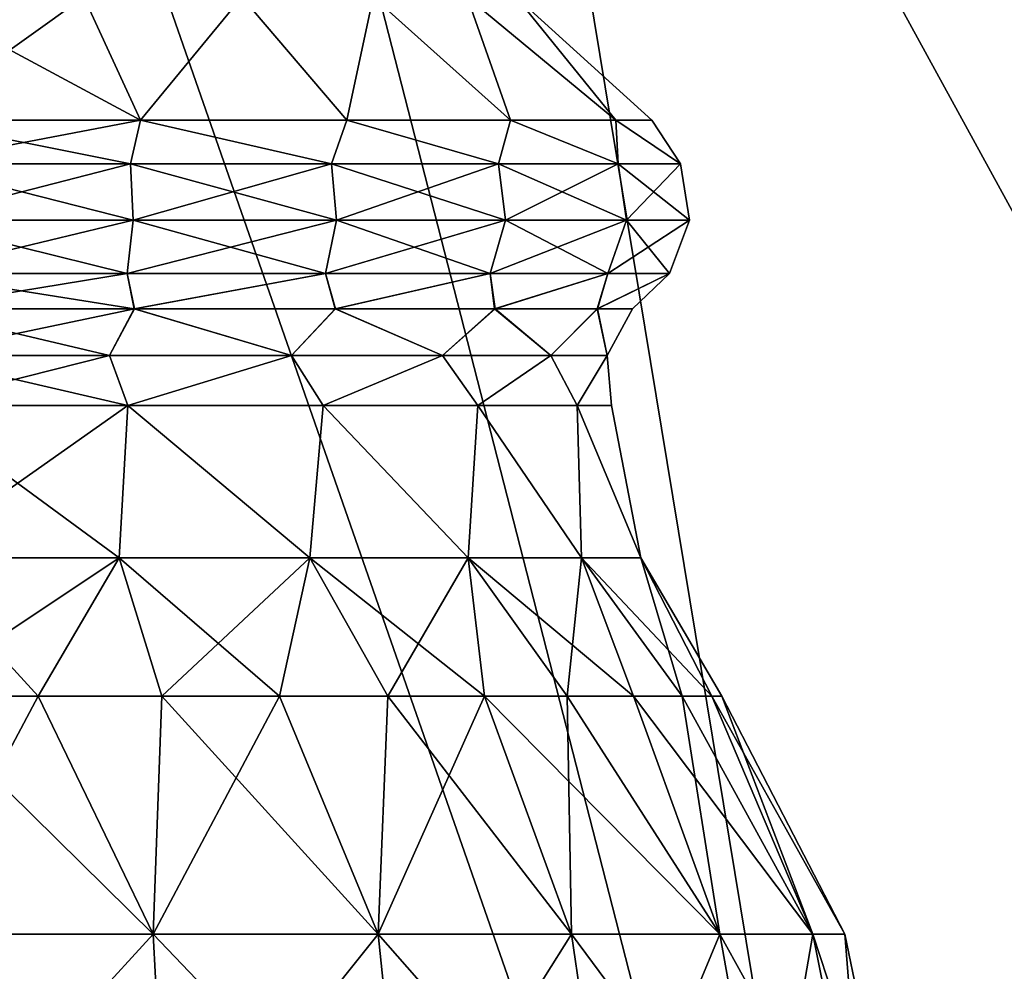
# Model space of a CAD drawing. Header units: millimetres. Extents: x -110 to 119, y -127 to 212.
# Tile 27 of 186: x -74.3 to -67.96, y -25.72 to -19.59. Entities that reach past the tile are written whole.
import ezdxf

# ---------------------------------------------------------------- set-up
doc = ezdxf.new("R2010")
doc.units = ezdxf.units.MM
doc.header["$LTSCALE"] = 26.699852
for name, color, linetype in [('527', 7, 'CONTINUOUS'), ('528', 7, 'CONTINUOUS'), ('529', 7, 'CONTINUOUS'), ('530', 7, 'CONTINUOUS'), ('531', 7, 'CONTINUOUS'), ('9', 7, 'CONTINUOUS')]:
    doc.layers.add(name, color=color, linetype=linetype)

msp = doc.modelspace()

# ---------------------------------------------------------------- linework, layer by layer
at = {"layer": '527', "color": 7, "linetype": 'CONTINUOUS', "true_color": 0xa2afbf}
for points in [[(-74.9997, -25.4847, 56.0371), (-73.4437, -25.4847, 55.8322), (-74.9997, -23.9518, 55.245), (-74.9997, -25.4847, 56.0371)], [(-74.9997, -23.9518, 55.245), (-73.4437, -25.4847, 55.8322), (-74.1831, -23.9518, 55.1807), (-74.9997, -23.9518, 55.245)], [(-73.4437, -25.4847, 44.2178), (-74.9997, -25.4847, 44.0129), (-74.1831, -23.9518, 44.8693), (-73.4437, -25.4847, 44.2178)], [(-74.1831, -23.9518, 44.8693), (-74.9997, -25.4847, 44.0129), (-74.9997, -23.9518, 44.805), (-74.1831, -23.9518, 44.8693)], [(-74.1831, -23.9518, 55.1807), (-73.4437, -25.4847, 55.8322), (-73.3866, -23.9518, 54.9895), (-74.1831, -23.9518, 55.1807)], [(-73.3866, -23.9518, 45.0605), (-73.4437, -25.4847, 44.2178), (-74.1831, -23.9518, 44.8693), (-73.3866, -23.9518, 45.0605)], [(-73.4437, -25.4847, 55.8322), (-71.9937, -25.4847, 55.2316), (-73.3866, -23.9518, 54.9895), (-73.4437, -25.4847, 55.8322)], [(-71.9937, -25.4847, 44.8184), (-73.4437, -25.4847, 44.2178), (-72.6299, -23.9518, 45.3739), (-71.9937, -25.4847, 44.8184)], [(-72.6299, -23.9518, 45.3739), (-73.4437, -25.4847, 44.2178), (-73.3866, -23.9518, 45.0605), (-72.6299, -23.9518, 45.3739)], [(-73.3866, -23.9518, 54.9895), (-71.9937, -25.4847, 55.2316), (-72.6299, -23.9518, 54.6761), (-73.3866, -23.9518, 54.9895)], [(-72.6299, -23.9518, 54.6761), (-71.9937, -25.4847, 55.2316), (-71.9314, -23.9518, 54.2481), (-72.6299, -23.9518, 54.6761)], [(-71.9314, -23.9518, 45.8019), (-71.9937, -25.4847, 44.8184), (-72.6299, -23.9518, 45.3739), (-71.9314, -23.9518, 45.8019)], [(-71.9937, -25.4847, 55.2316), (-70.7485, -25.4847, 54.2762), (-71.9314, -23.9518, 54.2481), (-71.9937, -25.4847, 55.2316)], [(-70.7485, -25.4847, 45.7738), (-71.9937, -25.4847, 44.8184), (-71.3086, -23.9518, 46.3339), (-70.7485, -25.4847, 45.7738)], [(-71.3086, -23.9518, 46.3339), (-71.9937, -25.4847, 44.8184), (-71.9314, -23.9518, 45.8019), (-71.3086, -23.9518, 46.3339)], [(-71.9314, -23.9518, 54.2481), (-70.7485, -25.4847, 54.2762), (-71.3086, -23.9518, 53.7161), (-71.9314, -23.9518, 54.2481)], [(-70.7485, -25.4847, 54.2762), (-69.7931, -25.4847, 53.031), (-71.3086, -23.9518, 53.7161), (-70.7485, -25.4847, 54.2762)], [(-71.3086, -23.9518, 53.7161), (-69.7931, -25.4847, 53.031), (-70.7766, -23.9518, 53.0932), (-71.3086, -23.9518, 53.7161)], [(-70.7766, -23.9518, 46.9568), (-70.7485, -25.4847, 45.7738), (-71.3086, -23.9518, 46.3339), (-70.7766, -23.9518, 46.9568)], [(-70.7766, -23.9518, 53.0932), (-69.7931, -25.4847, 53.031), (-70.3486, -23.9518, 52.3948), (-70.7766, -23.9518, 53.0932)], [(-69.7931, -25.4847, 47.019), (-70.7485, -25.4847, 45.7738), (-70.7766, -23.9518, 46.9568), (-69.7931, -25.4847, 47.019)], [(-70.3486, -23.9518, 47.6552), (-69.7931, -25.4847, 47.019), (-70.7766, -23.9518, 46.9568), (-70.3486, -23.9518, 47.6552)], [(-69.7931, -25.4847, 53.031), (-69.1925, -25.4847, 51.581), (-70.3486, -23.9518, 52.3948), (-69.7931, -25.4847, 53.031)], [(-70.3486, -23.9518, 52.3948), (-69.1925, -25.4847, 51.581), (-70.0352, -23.9518, 51.6381), (-70.3486, -23.9518, 52.3948)], [(-70.0352, -23.9518, 48.4119), (-69.7931, -25.4847, 47.019), (-70.3486, -23.9518, 47.6552), (-70.0352, -23.9518, 48.4119)], [(-70.0352, -23.9518, 51.6381), (-69.1925, -25.4847, 51.581), (-69.844, -23.9518, 50.8416), (-70.0352, -23.9518, 51.6381)], [(-69.1925, -25.4847, 48.469), (-69.7931, -25.4847, 47.019), (-70.0352, -23.9518, 48.4119), (-69.1925, -25.4847, 48.469)], [(-69.844, -23.9518, 49.2084), (-69.1925, -25.4847, 48.469), (-70.0352, -23.9518, 48.4119), (-69.844, -23.9518, 49.2084)], [(-69.1925, -25.4847, 51.581), (-68.9876, -25.4847, 50.025), (-69.844, -23.9518, 50.8416), (-69.1925, -25.4847, 51.581)], [(-69.844, -23.9518, 50.8416), (-68.9876, -25.4847, 50.025), (-69.7797, -23.9518, 50.025), (-69.844, -23.9518, 50.8416)], [(-69.7797, -23.9518, 50.025), (-69.1925, -25.4847, 48.469), (-69.844, -23.9518, 49.2084), (-69.7797, -23.9518, 50.025)], [(-68.9876, -25.4847, 50.025), (-69.1925, -25.4847, 48.469), (-69.7797, -23.9518, 50.025), (-68.9876, -25.4847, 50.025)], [(-74.9997, -27.186, 56.3902), (-73.3522, -27.186, 56.1733), (-74.9997, -25.4847, 56.0371), (-74.9997, -27.186, 56.3902)], [(-74.9997, -25.4847, 56.0371), (-73.3522, -27.186, 56.1733), (-73.4437, -25.4847, 55.8322), (-74.9997, -25.4847, 56.0371)], [(-73.3522, -27.186, 43.8767), (-74.9997, -27.186, 43.6598), (-73.4437, -25.4847, 44.2178), (-73.3522, -27.186, 43.8767)], [(-73.4437, -25.4847, 44.2178), (-74.9997, -27.186, 43.6598), (-74.9997, -25.4847, 44.0129), (-73.4437, -25.4847, 44.2178)], [(-73.3522, -27.186, 56.1733), (-71.8171, -27.186, 55.5374), (-73.4437, -25.4847, 55.8322), (-73.3522, -27.186, 56.1733)], [(-73.4437, -25.4847, 55.8322), (-71.8171, -27.186, 55.5374), (-71.9937, -25.4847, 55.2316), (-73.4437, -25.4847, 55.8322)], [(-71.9937, -25.4847, 44.8184), (-73.3522, -27.186, 43.8767), (-73.4437, -25.4847, 44.2178), (-71.9937, -25.4847, 44.8184)], [(-71.8171, -27.186, 44.5126), (-73.3522, -27.186, 43.8767), (-71.9937, -25.4847, 44.8184), (-71.8171, -27.186, 44.5126)], [(-71.8171, -27.186, 55.5374), (-70.4988, -27.186, 54.5259), (-71.9937, -25.4847, 55.2316), (-71.8171, -27.186, 55.5374)], [(-71.9937, -25.4847, 55.2316), (-70.4988, -27.186, 54.5259), (-70.7485, -25.4847, 54.2762), (-71.9937, -25.4847, 55.2316)], [(-70.7485, -25.4847, 45.7738), (-71.8171, -27.186, 44.5126), (-71.9937, -25.4847, 44.8184), (-70.7485, -25.4847, 45.7738)], [(-70.4988, -27.186, 45.5241), (-71.8171, -27.186, 44.5126), (-70.7485, -25.4847, 45.7738), (-70.4988, -27.186, 45.5241)], [(-70.4988, -27.186, 54.5259), (-69.4872, -27.186, 53.2076), (-70.7485, -25.4847, 54.2762), (-70.4988, -27.186, 54.5259)], [(-70.7485, -25.4847, 54.2762), (-69.4872, -27.186, 53.2076), (-69.7931, -25.4847, 53.031), (-70.7485, -25.4847, 54.2762)], [(-69.7931, -25.4847, 47.019), (-70.4988, -27.186, 45.5241), (-70.7485, -25.4847, 45.7738), (-69.7931, -25.4847, 47.019)], [(-69.4872, -27.186, 46.8424), (-70.4988, -27.186, 45.5241), (-69.7931, -25.4847, 47.019), (-69.4872, -27.186, 46.8424)], [(-69.4872, -27.186, 53.2076), (-68.8514, -27.186, 51.6724), (-69.7931, -25.4847, 53.031), (-69.4872, -27.186, 53.2076)], [(-69.7931, -25.4847, 53.031), (-68.8514, -27.186, 51.6724), (-69.1925, -25.4847, 51.581), (-69.7931, -25.4847, 53.031)], [(-69.1925, -25.4847, 48.469), (-69.4872, -27.186, 46.8424), (-69.7931, -25.4847, 47.019), (-69.1925, -25.4847, 48.469)], [(-68.8514, -27.186, 48.3776), (-69.4872, -27.186, 46.8424), (-69.1925, -25.4847, 48.469), (-68.8514, -27.186, 48.3776)], [(-68.8514, -27.186, 51.6724), (-68.6345, -27.186, 50.025), (-69.1925, -25.4847, 51.581), (-68.8514, -27.186, 51.6724)], [(-69.1925, -25.4847, 51.581), (-68.6345, -27.186, 50.025), (-68.9876, -25.4847, 50.025), (-69.1925, -25.4847, 51.581)], [(-68.9876, -25.4847, 50.025), (-68.8514, -27.186, 48.3776), (-69.1925, -25.4847, 48.469), (-68.9876, -25.4847, 50.025)], [(-68.6345, -27.186, 50.025), (-68.8514, -27.186, 48.3776), (-68.9876, -25.4847, 50.025), (-68.6345, -27.186, 50.025)]]:
    msp.add_3dface(points, dxfattribs=at)
at = {"layer": '528', "color": 7, "linetype": 'CONTINUOUS', "true_color": 0xa2afbf}
for points in [[(-74.9997, -23.0603, 54.7708), (-73.6626, -23.0603, 54.5786), (-74.9997, -22.0785, 54.535), (-74.9997, -23.0603, 54.7708)], [(-74.9997, -22.0785, 54.535), (-73.6626, -23.0603, 54.5786), (-73.606, -22.0785, 54.3143), (-74.9997, -22.0785, 54.535)], [(-73.6626, -23.0603, 45.4714), (-74.9997, -23.0603, 45.2792), (-73.606, -22.0785, 45.7357), (-73.6626, -23.0603, 45.4714)], [(-73.606, -22.0785, 45.7357), (-74.9997, -23.0603, 45.2792), (-74.9997, -22.0785, 45.515), (-73.606, -22.0785, 45.7357)], [(-73.6626, -23.0603, 54.5786), (-72.4339, -23.0603, 54.0174), (-73.606, -22.0785, 54.3143), (-73.6626, -23.0603, 54.5786)], [(-72.4339, -23.0603, 46.0326), (-73.6626, -23.0603, 45.4714), (-73.606, -22.0785, 45.7357), (-72.4339, -23.0603, 46.0326)], [(-73.606, -22.0785, 54.3143), (-72.4339, -23.0603, 54.0174), (-72.3488, -22.0785, 53.6737), (-73.606, -22.0785, 54.3143)], [(-72.3488, -22.0785, 46.3763), (-72.4339, -23.0603, 46.0326), (-73.606, -22.0785, 45.7357), (-72.3488, -22.0785, 46.3763)], [(-72.4339, -23.0603, 54.0174), (-71.413, -23.0603, 53.1329), (-72.3488, -22.0785, 53.6737), (-72.4339, -23.0603, 54.0174)], [(-71.413, -23.0603, 46.9171), (-72.4339, -23.0603, 46.0326), (-72.3488, -22.0785, 46.3763), (-71.413, -23.0603, 46.9171)], [(-72.3488, -22.0785, 53.6737), (-71.413, -23.0603, 53.1329), (-71.351, -22.0785, 52.6759), (-72.3488, -22.0785, 53.6737)], [(-71.351, -22.0785, 47.3741), (-71.413, -23.0603, 46.9171), (-72.3488, -22.0785, 46.3763), (-71.351, -22.0785, 47.3741)], [(-71.413, -23.0603, 53.1329), (-70.6827, -23.0603, 51.9965), (-71.351, -22.0785, 52.6759), (-71.413, -23.0603, 53.1329)], [(-70.6827, -23.0603, 48.0535), (-71.413, -23.0603, 46.9171), (-71.351, -22.0785, 47.3741), (-70.6827, -23.0603, 48.0535)], [(-71.351, -22.0785, 52.6759), (-70.6827, -23.0603, 51.9965), (-70.7104, -22.0785, 51.4187), (-71.351, -22.0785, 52.6759)], [(-70.7104, -22.0785, 48.6313), (-70.6827, -23.0603, 48.0535), (-71.351, -22.0785, 47.3741), (-70.7104, -22.0785, 48.6313)], [(-70.6827, -23.0603, 51.9965), (-70.3022, -23.0603, 50.7004), (-70.7104, -22.0785, 51.4187), (-70.6827, -23.0603, 51.9965)], [(-70.7104, -22.0785, 51.4187), (-70.3022, -23.0603, 50.7004), (-70.4897, -22.0785, 50.025), (-70.7104, -22.0785, 51.4187)], [(-70.3022, -23.0603, 49.3496), (-70.6827, -23.0603, 48.0535), (-70.7104, -22.0785, 48.6313), (-70.3022, -23.0603, 49.3496)], [(-70.4897, -22.0785, 50.025), (-70.3022, -23.0603, 49.3496), (-70.7104, -22.0785, 48.6313), (-70.4897, -22.0785, 50.025)], [(-70.3022, -23.0603, 50.7004), (-70.3022, -23.0603, 49.3496), (-70.4897, -22.0785, 50.025), (-70.3022, -23.0603, 50.7004)], [(-74.9997, -23.9518, 55.245), (-74.1831, -23.9518, 55.1807), (-74.9997, -23.0603, 54.7708), (-74.9997, -23.9518, 55.245)], [(-74.9997, -23.0603, 54.7708), (-74.1831, -23.9518, 55.1807), (-73.6626, -23.0603, 54.5786), (-74.9997, -23.0603, 54.7708)], [(-74.1831, -23.9518, 44.8693), (-74.9997, -23.9518, 44.805), (-73.6626, -23.0603, 45.4714), (-74.1831, -23.9518, 44.8693)], [(-73.6626, -23.0603, 45.4714), (-74.9997, -23.9518, 44.805), (-74.9997, -23.0603, 45.2792), (-73.6626, -23.0603, 45.4714)], [(-74.1831, -23.9518, 55.1807), (-73.3866, -23.9518, 54.9895), (-73.6626, -23.0603, 54.5786), (-74.1831, -23.9518, 55.1807)], [(-73.3866, -23.9518, 45.0605), (-74.1831, -23.9518, 44.8693), (-73.6626, -23.0603, 45.4714), (-73.3866, -23.9518, 45.0605)], [(-73.3866, -23.9518, 54.9895), (-72.6299, -23.9518, 54.6761), (-73.6626, -23.0603, 54.5786), (-73.3866, -23.9518, 54.9895)], [(-73.6626, -23.0603, 54.5786), (-72.6299, -23.9518, 54.6761), (-72.4339, -23.0603, 54.0174), (-73.6626, -23.0603, 54.5786)], [(-72.4339, -23.0603, 46.0326), (-73.3866, -23.9518, 45.0605), (-73.6626, -23.0603, 45.4714), (-72.4339, -23.0603, 46.0326)], [(-72.6299, -23.9518, 45.3739), (-73.3866, -23.9518, 45.0605), (-72.4339, -23.0603, 46.0326), (-72.6299, -23.9518, 45.3739)], [(-72.6299, -23.9518, 54.6761), (-71.9314, -23.9518, 54.2481), (-72.4339, -23.0603, 54.0174), (-72.6299, -23.9518, 54.6761)], [(-71.9314, -23.9518, 45.8019), (-72.6299, -23.9518, 45.3739), (-72.4339, -23.0603, 46.0326), (-71.9314, -23.9518, 45.8019)], [(-71.9314, -23.9518, 54.2481), (-71.3086, -23.9518, 53.7161), (-72.4339, -23.0603, 54.0174), (-71.9314, -23.9518, 54.2481)], [(-72.4339, -23.0603, 54.0174), (-71.3086, -23.9518, 53.7161), (-71.413, -23.0603, 53.1329), (-72.4339, -23.0603, 54.0174)], [(-71.413, -23.0603, 46.9171), (-71.9314, -23.9518, 45.8019), (-72.4339, -23.0603, 46.0326), (-71.413, -23.0603, 46.9171)], [(-71.3086, -23.9518, 46.3339), (-71.9314, -23.9518, 45.8019), (-71.413, -23.0603, 46.9171), (-71.3086, -23.9518, 46.3339)], [(-71.3086, -23.9518, 53.7161), (-70.7766, -23.9518, 53.0932), (-71.413, -23.0603, 53.1329), (-71.3086, -23.9518, 53.7161)], [(-70.7766, -23.9518, 53.0932), (-70.3486, -23.9518, 52.3948), (-71.413, -23.0603, 53.1329), (-70.7766, -23.9518, 53.0932)], [(-71.413, -23.0603, 53.1329), (-70.3486, -23.9518, 52.3948), (-70.6827, -23.0603, 51.9965), (-71.413, -23.0603, 53.1329)], [(-70.7766, -23.9518, 46.9568), (-71.3086, -23.9518, 46.3339), (-71.413, -23.0603, 46.9171), (-70.7766, -23.9518, 46.9568)], [(-70.6827, -23.0603, 48.0535), (-70.7766, -23.9518, 46.9568), (-71.413, -23.0603, 46.9171), (-70.6827, -23.0603, 48.0535)], [(-70.3486, -23.9518, 47.6552), (-70.7766, -23.9518, 46.9568), (-70.6827, -23.0603, 48.0535), (-70.3486, -23.9518, 47.6552)], [(-70.3486, -23.9518, 52.3948), (-70.0352, -23.9518, 51.6381), (-70.6827, -23.0603, 51.9965), (-70.3486, -23.9518, 52.3948)], [(-70.0352, -23.9518, 51.6381), (-69.844, -23.9518, 50.8416), (-70.6827, -23.0603, 51.9965), (-70.0352, -23.9518, 51.6381)], [(-70.6827, -23.0603, 51.9965), (-69.844, -23.9518, 50.8416), (-70.3022, -23.0603, 50.7004), (-70.6827, -23.0603, 51.9965)], [(-70.0352, -23.9518, 48.4119), (-70.3486, -23.9518, 47.6552), (-70.6827, -23.0603, 48.0535), (-70.0352, -23.9518, 48.4119)], [(-70.3022, -23.0603, 49.3496), (-70.0352, -23.9518, 48.4119), (-70.6827, -23.0603, 48.0535), (-70.3022, -23.0603, 49.3496)], [(-69.844, -23.9518, 50.8416), (-69.7797, -23.9518, 50.025), (-70.3022, -23.0603, 50.7004), (-69.844, -23.9518, 50.8416)], [(-69.7797, -23.9518, 50.025), (-69.844, -23.9518, 49.2084), (-70.3022, -23.0603, 49.3496), (-69.7797, -23.9518, 50.025)], [(-70.3022, -23.0603, 50.7004), (-69.7797, -23.9518, 50.025), (-70.3022, -23.0603, 49.3496), (-70.3022, -23.0603, 50.7004)], [(-69.844, -23.9518, 49.2084), (-70.0352, -23.9518, 48.4119), (-70.3022, -23.0603, 49.3496), (-69.844, -23.9518, 49.2084)]]:
    msp.add_3dface(points, dxfattribs=at)
at = {"layer": '529', "color": 7, "linetype": 'CONTINUOUS', "true_color": 0xa2afbf}
for points in [[(-74.9997, -21.7569, 45.4981), (-74.9997, -21.4574, 45.3799), (-73.5634, -21.4574, 45.6075), (-74.9997, -21.7569, 45.4981)], [(-73.7243, -21.7569, 45.6815), (-74.9997, -21.7569, 45.4981), (-73.5634, -21.4574, 45.6075), (-73.7243, -21.7569, 45.6815)], [(-74.9997, -21.7569, 54.5519), (-73.7243, -21.7569, 54.3685), (-74.9997, -21.4574, 54.6701), (-74.9997, -21.7569, 54.5519)], [(-74.9997, -21.4574, 54.6701), (-73.7243, -21.7569, 54.3685), (-73.5655, -21.4574, 54.4432), (-74.9997, -21.4574, 54.6701)], [(-72.5523, -21.7569, 46.2167), (-73.7243, -21.7569, 45.6815), (-73.5634, -21.4574, 45.6075), (-72.5523, -21.7569, 46.2167)], [(-73.7243, -21.7569, 54.3685), (-72.5523, -21.7569, 53.8333), (-73.5655, -21.4574, 54.4432), (-73.7243, -21.7569, 54.3685)], [(-73.5655, -21.4574, 54.4432), (-72.5523, -21.7569, 53.8333), (-72.271, -21.4574, 53.7842), (-73.5655, -21.4574, 54.4432)], [(-72.2679, -21.4574, 46.2681), (-72.5523, -21.7569, 46.2167), (-73.5634, -21.4574, 45.6075), (-72.2679, -21.4574, 46.2681)], [(-71.5785, -21.7569, 47.0605), (-72.5523, -21.7569, 46.2167), (-72.2679, -21.4574, 46.2681), (-71.5785, -21.7569, 47.0605)], [(-72.5523, -21.7569, 53.8333), (-71.5785, -21.7569, 52.9895), (-72.271, -21.4574, 53.7842), (-72.5523, -21.7569, 53.8333)], [(-72.271, -21.4574, 53.7842), (-71.5785, -21.7569, 52.9895), (-71.2432, -21.4574, 52.7574), (-72.271, -21.4574, 53.7842)], [(-71.2401, -21.4574, 47.2969), (-71.5785, -21.7569, 47.0605), (-72.2679, -21.4574, 46.2681), (-71.2401, -21.4574, 47.2969)], [(-70.8819, -21.7569, 48.1445), (-71.5785, -21.7569, 47.0605), (-71.2401, -21.4574, 47.2969), (-70.8819, -21.7569, 48.1445)], [(-71.5785, -21.7569, 52.9895), (-70.8819, -21.7569, 51.9055), (-71.2432, -21.4574, 52.7574), (-71.5785, -21.7569, 52.9895)], [(-71.2432, -21.4574, 52.7574), (-70.8819, -21.7569, 51.9055), (-70.5829, -21.4574, 51.4636), (-71.2432, -21.4574, 52.7574)], [(-70.5808, -21.4574, 48.5931), (-70.8819, -21.7569, 48.1445), (-71.2401, -21.4574, 47.2969), (-70.5808, -21.4574, 48.5931)], [(-70.5189, -21.7569, 49.3808), (-70.8819, -21.7569, 48.1445), (-70.5808, -21.4574, 48.5931), (-70.5189, -21.7569, 49.3808)], [(-70.8819, -21.7569, 51.9055), (-70.5189, -21.7569, 50.6692), (-70.5829, -21.4574, 51.4636), (-70.8819, -21.7569, 51.9055)], [(-70.5829, -21.4574, 51.4636), (-70.5189, -21.7569, 50.6692), (-70.3545, -21.4574, 50.0296), (-70.5829, -21.4574, 51.4636)], [(-70.3545, -21.4574, 50.0296), (-70.5189, -21.7569, 49.3808), (-70.5808, -21.4574, 48.5931), (-70.3545, -21.4574, 50.0296)], [(-70.5189, -21.7569, 50.6692), (-70.5189, -21.7569, 49.3808), (-70.3545, -21.4574, 50.0296), (-70.5189, -21.7569, 50.6692)], [(-74.9997, -22.0785, 54.535), (-73.606, -22.0785, 54.3143), (-74.9997, -21.7569, 54.5519), (-74.9997, -22.0785, 54.535)], [(-73.606, -22.0785, 54.3143), (-73.7243, -21.7569, 54.3685), (-74.9997, -21.7569, 54.5519), (-73.606, -22.0785, 54.3143)], [(-73.606, -22.0785, 45.7357), (-74.9997, -22.0785, 45.515), (-73.7243, -21.7569, 45.6815), (-73.606, -22.0785, 45.7357)], [(-74.9997, -22.0785, 45.515), (-74.9997, -21.7569, 45.4981), (-73.7243, -21.7569, 45.6815), (-74.9997, -22.0785, 45.515)], [(-73.606, -22.0785, 54.3143), (-72.5523, -21.7569, 53.8333), (-73.7243, -21.7569, 54.3685), (-73.606, -22.0785, 54.3143)], [(-73.606, -22.0785, 45.7357), (-73.7243, -21.7569, 45.6815), (-72.5523, -21.7569, 46.2167), (-73.606, -22.0785, 45.7357)], [(-73.606, -22.0785, 54.3143), (-72.3488, -22.0785, 53.6737), (-72.5523, -21.7569, 53.8333), (-73.606, -22.0785, 54.3143)], [(-72.3488, -22.0785, 46.3763), (-73.606, -22.0785, 45.7357), (-72.5523, -21.7569, 46.2167), (-72.3488, -22.0785, 46.3763)], [(-72.3488, -22.0785, 53.6737), (-71.5785, -21.7569, 52.9895), (-72.5523, -21.7569, 53.8333), (-72.3488, -22.0785, 53.6737)], [(-72.3488, -22.0785, 46.3763), (-72.5523, -21.7569, 46.2167), (-71.5785, -21.7569, 47.0605), (-72.3488, -22.0785, 46.3763)], [(-72.3488, -22.0785, 53.6737), (-71.351, -22.0785, 52.6759), (-71.5785, -21.7569, 52.9895), (-72.3488, -22.0785, 53.6737)], [(-71.351, -22.0785, 47.3741), (-72.3488, -22.0785, 46.3763), (-71.5785, -21.7569, 47.0605), (-71.351, -22.0785, 47.3741)], [(-71.351, -22.0785, 52.6759), (-70.8819, -21.7569, 51.9055), (-71.5785, -21.7569, 52.9895), (-71.351, -22.0785, 52.6759)], [(-71.351, -22.0785, 47.3741), (-71.5785, -21.7569, 47.0605), (-70.8819, -21.7569, 48.1445), (-71.351, -22.0785, 47.3741)], [(-71.351, -22.0785, 52.6759), (-70.7104, -22.0785, 51.4187), (-70.8819, -21.7569, 51.9055), (-71.351, -22.0785, 52.6759)], [(-70.7104, -22.0785, 48.6313), (-71.351, -22.0785, 47.3741), (-70.8819, -21.7569, 48.1445), (-70.7104, -22.0785, 48.6313)], [(-70.7104, -22.0785, 51.4187), (-70.5189, -21.7569, 50.6692), (-70.8819, -21.7569, 51.9055), (-70.7104, -22.0785, 51.4187)], [(-70.7104, -22.0785, 48.6313), (-70.8819, -21.7569, 48.1445), (-70.5189, -21.7569, 49.3808), (-70.7104, -22.0785, 48.6313)], [(-70.7104, -22.0785, 51.4187), (-70.4897, -22.0785, 50.025), (-70.5189, -21.7569, 50.6692), (-70.7104, -22.0785, 51.4187)], [(-70.4897, -22.0785, 50.025), (-70.7104, -22.0785, 48.6313), (-70.5189, -21.7569, 49.3808), (-70.4897, -22.0785, 50.025)], [(-70.4897, -22.0785, 50.025), (-70.5189, -21.7569, 49.3808), (-70.5189, -21.7569, 50.6692), (-70.4897, -22.0785, 50.025)]]:
    msp.add_3dface(points, dxfattribs=at)
at = {"layer": '530', "color": 7, "linetype": 'CONTINUOUS', "true_color": 0xa2afbf}
for points in [[(-74.9997, -20.523, 45.0204), (-74.9997, -20.2414, 45.255), (-73.5257, -20.2414, 45.4885), (-74.9997, -20.523, 45.0204)], [(-73.5897, -20.523, 45.2232), (-74.9997, -20.523, 45.0204), (-73.5257, -20.2414, 45.4885), (-73.5897, -20.523, 45.2232)], [(-74.9997, -20.523, 55.0296), (-73.5897, -20.523, 54.8268), (-74.9997, -20.2414, 54.795), (-74.9997, -20.523, 55.0296)], [(-74.9997, -20.2414, 54.795), (-73.5897, -20.523, 54.8268), (-73.5257, -20.2414, 54.5615), (-74.9997, -20.2414, 54.795)], [(-72.294, -20.523, 45.8149), (-73.5897, -20.523, 45.2232), (-73.5257, -20.2414, 45.4885), (-72.294, -20.523, 45.8149)], [(-73.5897, -20.523, 54.8268), (-72.294, -20.523, 54.2351), (-73.5257, -20.2414, 54.5615), (-73.5897, -20.523, 54.8268)], [(-72.196, -20.2414, 46.166), (-72.294, -20.523, 45.8149), (-73.5257, -20.2414, 45.4885), (-72.196, -20.2414, 46.166)], [(-73.5257, -20.2414, 54.5615), (-72.294, -20.523, 54.2351), (-72.196, -20.2414, 53.884), (-73.5257, -20.2414, 54.5615)], [(-71.2175, -20.523, 46.7477), (-72.294, -20.523, 45.8149), (-72.196, -20.2414, 46.166), (-71.2175, -20.523, 46.7477)], [(-72.294, -20.523, 54.2351), (-71.2175, -20.523, 53.3023), (-72.196, -20.2414, 53.884), (-72.294, -20.523, 54.2351)], [(-71.1407, -20.2414, 47.2213), (-71.2175, -20.523, 46.7477), (-72.196, -20.2414, 46.166), (-71.1407, -20.2414, 47.2213)], [(-72.196, -20.2414, 53.884), (-71.2175, -20.523, 53.3023), (-71.1407, -20.2414, 52.8287), (-72.196, -20.2414, 53.884)], [(-70.4474, -20.523, 47.946), (-71.2175, -20.523, 46.7477), (-71.1407, -20.2414, 47.2213), (-70.4474, -20.523, 47.946)], [(-71.2175, -20.523, 53.3023), (-70.4474, -20.523, 52.104), (-71.1407, -20.2414, 52.8287), (-71.2175, -20.523, 53.3023)], [(-70.4631, -20.2414, 48.551), (-70.4474, -20.523, 47.946), (-71.1407, -20.2414, 47.2213), (-70.4631, -20.2414, 48.551)], [(-71.1407, -20.2414, 52.8287), (-70.4474, -20.523, 52.104), (-70.4631, -20.2414, 51.499), (-71.1407, -20.2414, 52.8287)], [(-70.0461, -20.523, 49.3128), (-70.4474, -20.523, 47.946), (-70.4631, -20.2414, 48.551), (-70.0461, -20.523, 49.3128)], [(-70.2297, -20.2414, 50.025), (-70.0461, -20.523, 49.3128), (-70.4631, -20.2414, 48.551), (-70.2297, -20.2414, 50.025)], [(-70.4474, -20.523, 52.104), (-70.0461, -20.523, 50.7372), (-70.4631, -20.2414, 51.499), (-70.4474, -20.523, 52.104)], [(-70.4631, -20.2414, 51.499), (-70.0461, -20.523, 50.7372), (-70.2297, -20.2414, 50.025), (-70.4631, -20.2414, 51.499)], [(-70.0461, -20.523, 50.7372), (-70.0461, -20.523, 49.3128), (-70.2297, -20.2414, 50.025), (-70.0461, -20.523, 50.7372)], [(-74.9997, -20.523, 45.0204), (-73.5897, -20.523, 45.2232), (-74.9997, -20.8857, 44.9605), (-74.9997, -20.523, 45.0204)], [(-74.9997, -20.8857, 44.9605), (-73.5897, -20.523, 45.2232), (-73.5728, -20.8857, 45.1656), (-74.9997, -20.8857, 44.9605)], [(-73.5897, -20.523, 54.8268), (-74.9997, -20.523, 55.0296), (-73.5728, -20.8857, 54.8844), (-73.5897, -20.523, 54.8268)], [(-73.5728, -20.8857, 54.8844), (-74.9997, -20.523, 55.0296), (-74.9997, -20.8857, 55.0895), (-73.5728, -20.8857, 54.8844)], [(-73.5897, -20.523, 45.2232), (-72.294, -20.523, 45.8149), (-73.5728, -20.8857, 45.1656), (-73.5897, -20.523, 45.2232)], [(-72.294, -20.523, 54.2351), (-73.5897, -20.523, 54.8268), (-72.2616, -20.8857, 54.2856), (-72.294, -20.523, 54.2351)], [(-72.2616, -20.8857, 54.2856), (-73.5897, -20.523, 54.8268), (-73.5728, -20.8857, 54.8844), (-72.2616, -20.8857, 54.2856)], [(-73.5728, -20.8857, 45.1656), (-72.294, -20.523, 45.8149), (-72.2616, -20.8857, 45.7644), (-73.5728, -20.8857, 45.1656)], [(-72.294, -20.523, 45.8149), (-71.2175, -20.523, 46.7477), (-72.2616, -20.8857, 45.7644), (-72.294, -20.523, 45.8149)], [(-71.2175, -20.523, 53.3023), (-72.294, -20.523, 54.2351), (-71.1722, -20.8857, 53.3416), (-71.2175, -20.523, 53.3023)], [(-71.1722, -20.8857, 53.3416), (-72.294, -20.523, 54.2351), (-72.2616, -20.8857, 54.2856), (-71.1722, -20.8857, 53.3416)], [(-72.2616, -20.8857, 45.7644), (-71.2175, -20.523, 46.7477), (-71.1722, -20.8857, 46.7084), (-72.2616, -20.8857, 45.7644)], [(-71.2175, -20.523, 46.7477), (-70.4474, -20.523, 47.946), (-71.1722, -20.8857, 46.7084), (-71.2175, -20.523, 46.7477)], [(-70.4474, -20.523, 52.104), (-71.2175, -20.523, 53.3023), (-70.3928, -20.8857, 52.1289), (-70.4474, -20.523, 52.104)], [(-70.3928, -20.8857, 52.1289), (-71.2175, -20.523, 53.3023), (-71.1722, -20.8857, 53.3416), (-70.3928, -20.8857, 52.1289)], [(-71.1722, -20.8857, 46.7084), (-70.4474, -20.523, 47.946), (-70.3928, -20.8857, 47.9211), (-71.1722, -20.8857, 46.7084)], [(-70.4474, -20.523, 47.946), (-70.0461, -20.523, 49.3128), (-70.3928, -20.8857, 47.9211), (-70.4474, -20.523, 47.946)], [(-70.0461, -20.523, 50.7372), (-70.4474, -20.523, 52.104), (-69.9867, -20.8857, 50.7458), (-70.0461, -20.523, 50.7372)], [(-69.9867, -20.8857, 50.7458), (-70.4474, -20.523, 52.104), (-70.3928, -20.8857, 52.1289), (-69.9867, -20.8857, 50.7458)], [(-70.3928, -20.8857, 47.9211), (-70.0461, -20.523, 49.3128), (-69.9867, -20.8857, 49.3042), (-70.3928, -20.8857, 47.9211)], [(-70.0461, -20.523, 49.3128), (-70.0461, -20.523, 50.7372), (-69.9867, -20.8857, 49.3042), (-70.0461, -20.523, 49.3128)], [(-69.9867, -20.8857, 49.3042), (-70.0461, -20.523, 50.7372), (-69.9867, -20.8857, 50.7458), (-69.9867, -20.8857, 49.3042)], [(-74.9997, -20.8857, 44.9605), (-73.5728, -20.8857, 45.1656), (-74.9997, -21.2287, 45.0925), (-74.9997, -20.8857, 44.9605)], [(-74.9997, -21.2287, 45.0925), (-73.5728, -20.8857, 45.1656), (-73.61, -21.2287, 45.2923), (-74.9997, -21.2287, 45.0925)], [(-73.5728, -20.8857, 54.8844), (-74.9997, -20.8857, 55.0895), (-73.61, -21.2287, 54.7577), (-73.5728, -20.8857, 54.8844)], [(-73.61, -21.2287, 54.7577), (-74.9997, -20.8857, 55.0895), (-74.9997, -21.2287, 54.9575), (-73.61, -21.2287, 54.7577)], [(-73.5728, -20.8857, 45.1656), (-72.2616, -20.8857, 45.7644), (-73.61, -21.2287, 45.2923), (-73.5728, -20.8857, 45.1656)], [(-73.61, -21.2287, 45.2923), (-72.2616, -20.8857, 45.7644), (-72.333, -21.2287, 45.8755), (-73.61, -21.2287, 45.2923)], [(-72.333, -21.2287, 54.1745), (-73.5728, -20.8857, 54.8844), (-73.61, -21.2287, 54.7577), (-72.333, -21.2287, 54.1745)], [(-72.2616, -20.8857, 54.2856), (-73.5728, -20.8857, 54.8844), (-72.333, -21.2287, 54.1745), (-72.2616, -20.8857, 54.2856)], [(-72.2616, -20.8857, 45.7644), (-71.1722, -20.8857, 46.7084), (-72.333, -21.2287, 45.8755), (-72.2616, -20.8857, 45.7644)], [(-72.333, -21.2287, 45.8755), (-71.1722, -20.8857, 46.7084), (-71.272, -21.2287, 46.7949), (-72.333, -21.2287, 45.8755)], [(-71.272, -21.2287, 53.2551), (-72.2616, -20.8857, 54.2856), (-72.333, -21.2287, 54.1745), (-71.272, -21.2287, 53.2551)], [(-71.1722, -20.8857, 53.3416), (-72.2616, -20.8857, 54.2856), (-71.272, -21.2287, 53.2551), (-71.1722, -20.8857, 53.3416)], [(-71.1722, -20.8857, 46.7084), (-70.3928, -20.8857, 47.9211), (-71.272, -21.2287, 46.7949), (-71.1722, -20.8857, 46.7084)], [(-71.272, -21.2287, 46.7949), (-70.3928, -20.8857, 47.9211), (-70.5129, -21.2287, 47.976), (-71.272, -21.2287, 46.7949)], [(-70.5129, -21.2287, 52.074), (-71.1722, -20.8857, 53.3416), (-71.272, -21.2287, 53.2551), (-70.5129, -21.2287, 52.074)], [(-70.3928, -20.8857, 52.1289), (-71.1722, -20.8857, 53.3416), (-70.5129, -21.2287, 52.074), (-70.3928, -20.8857, 52.1289)], [(-70.3928, -20.8857, 47.9211), (-69.9867, -20.8857, 49.3042), (-70.5129, -21.2287, 47.976), (-70.3928, -20.8857, 47.9211)], [(-70.5129, -21.2287, 47.976), (-69.9867, -20.8857, 49.3042), (-70.1174, -21.2287, 49.323), (-70.5129, -21.2287, 47.976)], [(-70.1174, -21.2287, 50.727), (-70.3928, -20.8857, 52.1289), (-70.5129, -21.2287, 52.074), (-70.1174, -21.2287, 50.727)], [(-69.9867, -20.8857, 50.7458), (-70.3928, -20.8857, 52.1289), (-70.1174, -21.2287, 50.727), (-69.9867, -20.8857, 50.7458)], [(-69.9867, -20.8857, 49.3042), (-69.9867, -20.8857, 50.7458), (-70.1174, -21.2287, 49.323), (-69.9867, -20.8857, 49.3042)], [(-70.1174, -21.2287, 49.323), (-69.9867, -20.8857, 50.7458), (-70.1174, -21.2287, 50.727), (-70.1174, -21.2287, 49.323)], [(-73.5634, -21.4574, 45.6075), (-74.9997, -21.4574, 45.3799), (-73.61, -21.2287, 45.2923), (-73.5634, -21.4574, 45.6075)], [(-74.9997, -21.4574, 45.3799), (-74.9997, -21.2287, 45.0925), (-73.61, -21.2287, 45.2923), (-74.9997, -21.4574, 45.3799)], [(-74.9997, -21.4574, 54.6701), (-73.5655, -21.4574, 54.4432), (-74.9997, -21.2287, 54.9575), (-74.9997, -21.4574, 54.6701)], [(-73.5655, -21.4574, 54.4432), (-73.61, -21.2287, 54.7577), (-74.9997, -21.2287, 54.9575), (-73.5655, -21.4574, 54.4432)], [(-73.5655, -21.4574, 54.4432), (-72.333, -21.2287, 54.1745), (-73.61, -21.2287, 54.7577), (-73.5655, -21.4574, 54.4432)], [(-73.5634, -21.4574, 45.6075), (-73.61, -21.2287, 45.2923), (-72.333, -21.2287, 45.8755), (-73.5634, -21.4574, 45.6075)], [(-73.5655, -21.4574, 54.4432), (-72.271, -21.4574, 53.7842), (-72.333, -21.2287, 54.1745), (-73.5655, -21.4574, 54.4432)], [(-72.2679, -21.4574, 46.2681), (-73.5634, -21.4574, 45.6075), (-72.333, -21.2287, 45.8755), (-72.2679, -21.4574, 46.2681)], [(-72.271, -21.4574, 53.7842), (-71.272, -21.2287, 53.2551), (-72.333, -21.2287, 54.1745), (-72.271, -21.4574, 53.7842)], [(-72.2679, -21.4574, 46.2681), (-72.333, -21.2287, 45.8755), (-71.272, -21.2287, 46.7949), (-72.2679, -21.4574, 46.2681)], [(-72.271, -21.4574, 53.7842), (-71.2432, -21.4574, 52.7574), (-71.272, -21.2287, 53.2551), (-72.271, -21.4574, 53.7842)], [(-71.2401, -21.4574, 47.2969), (-72.2679, -21.4574, 46.2681), (-71.272, -21.2287, 46.7949), (-71.2401, -21.4574, 47.2969)], [(-71.2432, -21.4574, 52.7574), (-70.5129, -21.2287, 52.074), (-71.272, -21.2287, 53.2551), (-71.2432, -21.4574, 52.7574)], [(-71.2401, -21.4574, 47.2969), (-71.272, -21.2287, 46.7949), (-70.5129, -21.2287, 47.976), (-71.2401, -21.4574, 47.2969)], [(-71.2432, -21.4574, 52.7574), (-70.5829, -21.4574, 51.4636), (-70.5129, -21.2287, 52.074), (-71.2432, -21.4574, 52.7574)], [(-70.5808, -21.4574, 48.5931), (-71.2401, -21.4574, 47.2969), (-70.5129, -21.2287, 47.976), (-70.5808, -21.4574, 48.5931)], [(-70.5829, -21.4574, 51.4636), (-70.3545, -21.4574, 50.0296), (-70.1174, -21.2287, 50.727), (-70.5829, -21.4574, 51.4636)], [(-70.5829, -21.4574, 51.4636), (-70.1174, -21.2287, 50.727), (-70.5129, -21.2287, 52.074), (-70.5829, -21.4574, 51.4636)], [(-70.3545, -21.4574, 50.0296), (-70.5808, -21.4574, 48.5931), (-70.1174, -21.2287, 49.323), (-70.3545, -21.4574, 50.0296)], [(-70.5808, -21.4574, 48.5931), (-70.5129, -21.2287, 47.976), (-70.1174, -21.2287, 49.323), (-70.5808, -21.4574, 48.5931)], [(-70.3545, -21.4574, 50.0296), (-70.1174, -21.2287, 49.323), (-70.1174, -21.2287, 50.727), (-70.3545, -21.4574, 50.0296)]]:
    msp.add_3dface(points, dxfattribs=at)
at = {"layer": '531', "color": 7, "linetype": 'CONTINUOUS', "true_color": 0xa2afbf}
for points in [[(-73.5257, -20.2414, 45.4885), (-74.9997, -20.2414, 45.255), (-73.8907, -19.4464, 46.2482), (-73.5257, -20.2414, 45.4885)], [(-73.8907, -19.4464, 46.2482), (-74.9997, -20.2414, 45.255), (-74.9997, -19.4464, 46.0887), (-73.8907, -19.4464, 46.2482)], [(-74.9997, -20.2414, 54.795), (-73.5257, -20.2414, 54.5615), (-74.9997, -19.4464, 53.9613), (-74.9997, -20.2414, 54.795)], [(-74.9997, -19.4464, 53.9613), (-73.5257, -20.2414, 54.5615), (-73.8907, -19.4464, 53.8018), (-74.9997, -19.4464, 53.9613)], [(-73.8907, -19.4464, 53.8018), (-73.5257, -20.2414, 54.5615), (-72.8716, -19.4464, 53.3364), (-73.8907, -19.4464, 53.8018)], [(-72.8716, -19.4464, 46.7136), (-73.5257, -20.2414, 45.4885), (-73.8907, -19.4464, 46.2482), (-72.8716, -19.4464, 46.7136)], [(-73.5257, -20.2414, 54.5615), (-72.196, -20.2414, 53.884), (-72.8716, -19.4464, 53.3364), (-73.5257, -20.2414, 54.5615)], [(-72.196, -20.2414, 46.166), (-73.5257, -20.2414, 45.4885), (-72.8716, -19.4464, 46.7136), (-72.196, -20.2414, 46.166)], [(-72.8716, -19.4464, 53.3364), (-72.196, -20.2414, 53.884), (-72.0248, -19.4464, 52.6027), (-72.8716, -19.4464, 53.3364)], [(-72.0248, -19.4464, 47.4473), (-72.196, -20.2414, 46.166), (-72.8716, -19.4464, 46.7136), (-72.0248, -19.4464, 47.4473)], [(-72.196, -20.2414, 53.884), (-71.1407, -20.2414, 52.8287), (-72.0248, -19.4464, 52.6027), (-72.196, -20.2414, 53.884)], [(-71.1407, -20.2414, 47.2213), (-72.196, -20.2414, 46.166), (-72.0248, -19.4464, 47.4473), (-71.1407, -20.2414, 47.2213)], [(-72.0248, -19.4464, 52.6027), (-71.1407, -20.2414, 52.8287), (-71.4191, -19.4464, 51.6602), (-72.0248, -19.4464, 52.6027)], [(-71.4191, -19.4464, 48.3898), (-71.1407, -20.2414, 47.2213), (-72.0248, -19.4464, 47.4473), (-71.4191, -19.4464, 48.3898)], [(-71.1407, -20.2414, 52.8287), (-70.4631, -20.2414, 51.499), (-71.4191, -19.4464, 51.6602), (-71.1407, -20.2414, 52.8287)], [(-71.4191, -19.4464, 51.6602), (-70.4631, -20.2414, 51.499), (-71.1035, -19.4464, 50.5852), (-71.4191, -19.4464, 51.6602)], [(-70.4631, -20.2414, 48.551), (-71.1407, -20.2414, 47.2213), (-71.4191, -19.4464, 48.3898), (-70.4631, -20.2414, 48.551)], [(-71.1035, -19.4464, 49.4648), (-70.4631, -20.2414, 48.551), (-71.4191, -19.4464, 48.3898), (-71.1035, -19.4464, 49.4648)], [(-70.4631, -20.2414, 51.499), (-70.2297, -20.2414, 50.025), (-71.1035, -19.4464, 50.5852), (-70.4631, -20.2414, 51.499)], [(-70.2297, -20.2414, 50.025), (-70.4631, -20.2414, 48.551), (-71.1035, -19.4464, 49.4648), (-70.2297, -20.2414, 50.025)], [(-71.1035, -19.4464, 50.5852), (-70.2297, -20.2414, 50.025), (-71.1035, -19.4464, 49.4648), (-71.1035, -19.4464, 50.5852)]]:
    msp.add_3dface(points, dxfattribs=at)
at = {"layer": '9', "color": 7, "linetype": 'CONTINUOUS', "true_color": 0xa2afbf}
for points in [[(-68.1489, -13.0511, -36), (-55.555, -29.1014, -53), (-66.627, -12.1308, -36), (-68.1489, -13.0511, -36)], [(-69.7738, -13.7826, -36), (-61.6061, -32.3358, -53), (-68.1489, -13.0511, -36), (-69.7738, -13.7826, -36)], [(-61.6061, -32.3358, -53), (-55.555, -29.1014, -53), (-68.1489, -13.0511, -36), (-61.6061, -32.3358, -53)], [(-71.4732, -14.3118, -36), (-61.6061, -32.3358, -53), (-69.7738, -13.7826, -36), (-71.4732, -14.3118, -36)], [(-73.2222, -14.6324, -36), (-68.1718, -34.3275, -53), (-71.4732, -14.3118, -36), (-73.2222, -14.6324, -36)], [(-68.1718, -34.3275, -53), (-61.6061, -32.3358, -53), (-71.4732, -14.3118, -36), (-68.1718, -34.3275, -53)], [(-75, -14.7402, -36), (-68.1718, -34.3275, -53), (-73.2222, -14.6324, -36), (-75, -14.7402, -36)], [(-75, -35, -53), (-68.1718, -34.3275, -53), (-75, -14.7402, -36), (-75, -35, -53)]]:
    msp.add_3dface(points, dxfattribs=at)

doc.saveas('drawing.dxf')
